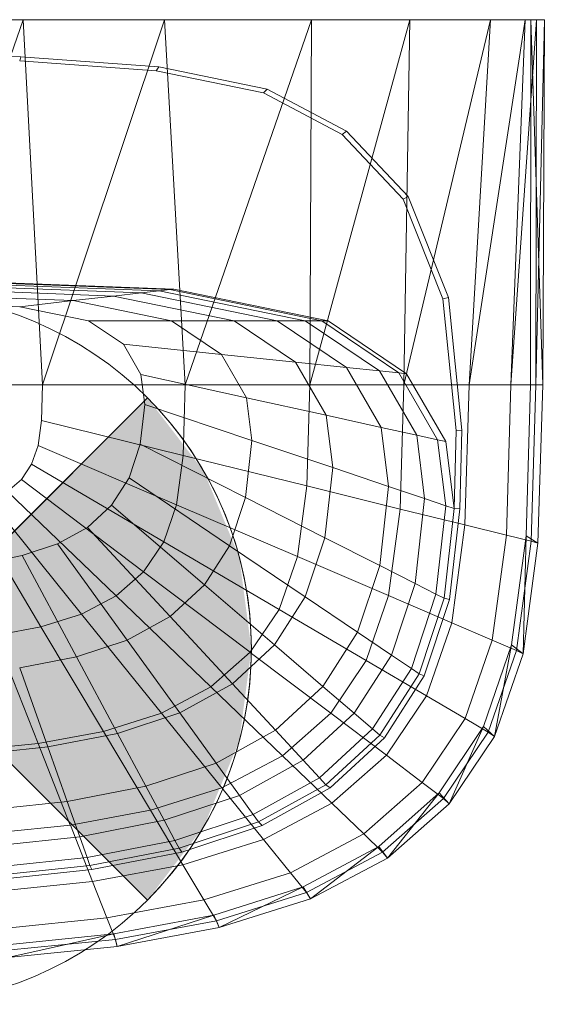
# Model space of a CAD drawing. Header units: metres. Extents: x 397.7 to 427.5, y 12.7 to 28.4.
# Tile 123 of 145: x 409.748 to 409.896, y 27.693 to 27.97. Entities that reach past the tile are written whole.
import ezdxf

# ---------------------------------------------------------------- set-up
doc = ezdxf.new("R2010")
doc.units = ezdxf.units.M
for name, color, linetype, lineweight in [('02_MOBILIARIO', 7, 'Continuous', 18), ('A-DETL-____-MBND', 7, 'Continuous', 18), ('A-DETL-GENF-OTLN', 7, 'Continuous', 18)]:
    doc.layers.add(name, color=color, linetype=linetype, lineweight=lineweight)

# ---------------------------------------------------------------- blocks, each defined once
blk = doc.blocks.new('Family - Rentamans P2-152767-05_ENLLUMENAT_P2')
at = {"layer": 'A-DETL-____-MBND', "color": 253, "true_color": 0xaaaaaa}
for p, q in [((0.36146, 0.265), (0.00406, 0.265)), ((0.2185, 0.265), (0.18276, 0.265)), ((0.2185, 0.265), (0.18276, 0.16227)), ((0.2583, 0.265), (0.2185, 0.265)), ((0.22395, 0.16227), (0.2185, 0.265)), ((0.2583, 0.265), (0.22395, 0.16227)), ((0.29972, 0.265), (0.2583, 0.265)), ((0.26415, 0.16227), (0.2583, 0.265)), ((0.29972, 0.265), (0.26415, 0.16227)), ((0.32734, 0.265), (0.29924, 0.16227)), ((0.29924, 0.16227), (0.29972, 0.265)), ((0.32734, 0.265), (0.29972, 0.265)), ((0.35008, 0.265), (0.32574, 0.16227)), ((0.32574, 0.16227), (0.32734, 0.265)), ((0.35008, 0.265), (0.32734, 0.265)), ((0.35983, 0.265), (0.34405, 0.16227)), ((0.34405, 0.16227), (0.35008, 0.265)), ((0.35983, 0.265), (0.35008, 0.265)), ((0.36308, 0.265), (0.35585, 0.16227)), ((0.35585, 0.16227), (0.35983, 0.265)), ((0.36308, 0.265), (0.35983, 0.265)), ((0.36141, 0.16227), (0.36146, 0.265)), ((0.3648, 0.16227), (0.36146, 0.265)), ((0.36146, 0.265), (0.36526, 0.265)), ((0.36283, 0.16227), (0.36526, 0.265)), ((0.36283, 0.16227), (0.36308, 0.265)), ((0.36526, 0.265), (0.36308, 0.265)), ((0.3648, 0.16227), (0.36526, 0.265)), ((0.18276, 0.25535), (0.21786, 0.25454)), ((0.21751, 0.25341), (0.21786, 0.25454)), ((0.21751, 0.25341), (0.25599, 0.25063)), ((0.21786, 0.25454), (0.25673, 0.25173)), ((0.25599, 0.25063), (0.25673, 0.25173)), ((0.25599, 0.25063), (0.28613, 0.24438)), ((0.25673, 0.25173), (0.28716, 0.24542)), ((0.28613, 0.24438), (0.28716, 0.24542)), ((0.28613, 0.24438), (0.30834, 0.23272)), ((0.28716, 0.24542), (0.30959, 0.23364)), ((0.30834, 0.23272), (0.30959, 0.23364)), ((0.30959, 0.23364), (0.3269, 0.21523)), ((0.30834, 0.23272), (0.32548, 0.21449)), ((0.32548, 0.21449), (0.3269, 0.21523)), ((0.32548, 0.21449), (0.33669, 0.18639)), ((0.3269, 0.21523), (0.33823, 0.18684)), ((0.18276, 0.19213), (0.26096, 0.18916)), ((0.18276, 0.19196), (0.25981, 0.18902)), ((0.18276, 0.19074), (0.25177, 0.18811)), ((0.18276, 0.18955), (0.24394, 0.18722)), ((0.19601, 0.191), (0.25683, 0.18869)), ((0.25177, 0.18811), (0.25683, 0.18869)), ((0.25683, 0.18869), (0.25981, 0.18902)), ((0.25683, 0.18869), (0.29792, 0.18027)), ((0.25981, 0.18902), (0.26096, 0.18916)), ((0.25981, 0.18902), (0.30256, 0.18027)), ((0.26096, 0.18916), (0.30435, 0.18027)), ((0.18276, 0.18783), (0.2326, 0.18593)), ((0.21759, 0.18422), (0.2326, 0.18593)), ((0.24394, 0.18722), (0.2326, 0.18593)), ((0.2326, 0.18593), (0.26025, 0.18027)), ((0.25177, 0.18811), (0.24394, 0.18722)), ((0.24394, 0.18722), (0.27788, 0.18027)), ((0.25177, 0.18811), (0.29006, 0.18027)), ((0.33669, 0.18639), (0.33823, 0.18684)), ((0.33669, 0.18639), (0.34041, 0.14934)), ((0.33823, 0.18684), (0.34199, 0.14943)), ((0.18276, 0.18555), (0.21759, 0.18422)), ((0.21759, 0.18422), (0.23691, 0.18027)), ((0.26025, 0.18027), (0.23691, 0.18027)), ((0.23691, 0.18027), (0.24674, 0.17363)), ((0.27788, 0.18027), (0.26025, 0.18027)), ((0.26025, 0.18027), (0.27433, 0.17077)), ((0.29006, 0.18027), (0.27788, 0.18027)), ((0.27788, 0.18027), (0.29516, 0.16862)), ((0.29792, 0.18027), (0.29006, 0.18027)), ((0.29006, 0.18027), (0.30955, 0.16712)), ((0.29792, 0.18027), (0.30256, 0.18027)), ((0.29792, 0.18027), (0.31884, 0.16616)), ((0.30256, 0.18027), (0.30435, 0.18027)), ((0.30256, 0.18027), (0.32432, 0.16559)), ((0.30435, 0.18027), (0.32643, 0.16537)), ((0.24674, 0.17363), (0.25167, 0.16511)), ((0.27433, 0.17077), (0.24674, 0.17363)), ((0.29516, 0.16862), (0.27433, 0.17077)), ((0.27433, 0.17077), (0.28138, 0.15858)), ((0.30955, 0.16712), (0.29516, 0.16862)), ((0.29516, 0.16862), (0.30381, 0.15365)), ((0.31884, 0.16616), (0.30955, 0.16712)), ((0.30955, 0.16712), (0.31932, 0.15024)), ((0.28138, 0.15858), (0.25167, 0.16511)), ((0.25167, 0.16511), (0.25273, 0.15674)), ((0.32432, 0.16559), (0.31884, 0.16616)), ((0.31884, 0.16616), (0.32931, 0.14804)), ((0.32432, 0.16559), (0.32643, 0.16537)), ((0.32432, 0.16559), (0.33522, 0.14675)), ((0.32643, 0.16537), (0.33749, 0.14625)), ((0.22395, 0.16227), (0.18276, 0.16227)), ((0.22395, 0.16227), (0.22365, 0.15219)), ((0.26415, 0.16227), (0.22395, 0.16227)), ((0.26356, 0.14236), (0.26415, 0.16227)), ((0.29924, 0.16227), (0.26415, 0.16227)), ((0.29839, 0.13377), (0.29924, 0.16227)), ((0.32574, 0.16227), (0.29924, 0.16227)), ((0.3247, 0.12728), (0.32574, 0.16227)), ((0.34405, 0.16227), (0.32574, 0.16227)), ((0.34287, 0.1228), (0.34405, 0.16227)), ((0.35585, 0.16227), (0.34405, 0.16227)), ((0.3546, 0.11992), (0.35585, 0.16227)), ((0.36283, 0.16227), (0.35585, 0.16227)), ((0.36016, 0.11975), (0.36141, 0.16227)), ((0.36479, 0.16227), (0.36141, 0.16227)), ((0.36152, 0.11821), (0.36283, 0.16227)), ((0.36283, 0.16227), (0.3648, 0.16227)), ((0.36347, 0.11764), (0.3648, 0.16227)), ((0.30381, 0.15365), (0.28138, 0.15858)), ((0.28138, 0.15858), (0.28289, 0.1466)), ((0.25273, 0.15674), (0.25146, 0.1455)), ((0.25273, 0.15674), (0.28289, 0.1466)), ((0.30381, 0.15365), (0.30567, 0.13894)), ((0.31932, 0.15024), (0.30381, 0.15365)), ((0.22365, 0.15219), (0.2227, 0.14517)), ((0.26356, 0.14236), (0.22365, 0.15219)), ((0.32931, 0.14804), (0.31932, 0.15024)), ((0.31932, 0.15024), (0.32141, 0.13365)), ((0.33522, 0.14675), (0.32931, 0.14804)), ((0.32931, 0.14804), (0.33156, 0.13024)), ((0.34041, 0.14934), (0.33987, 0.12745)), ((0.34041, 0.14934), (0.34199, 0.14943)), ((0.34199, 0.14943), (0.34144, 0.12731)), ((0.2227, 0.14517), (0.22088, 0.13991)), ((0.2227, 0.14517), (0.26169, 0.12847)), ((0.25146, 0.1455), (0.24833, 0.13603)), ((0.25146, 0.1455), (0.28107, 0.13051)), ((0.28289, 0.1466), (0.28107, 0.13051)), ((0.28289, 0.1466), (0.30567, 0.13894)), ((0.33749, 0.14625), (0.33522, 0.14675)), ((0.33522, 0.14675), (0.33756, 0.12822)), ((0.33749, 0.14625), (0.33987, 0.12745)), ((0.26356, 0.14236), (0.26169, 0.12847)), ((0.29839, 0.13377), (0.26356, 0.14235)), ((0.22088, 0.13991), (0.21801, 0.13563)), ((0.25809, 0.11808), (0.22088, 0.13991)), ((0.30567, 0.13894), (0.30344, 0.11919)), ((0.30567, 0.13894), (0.32141, 0.13365)), ((0.24833, 0.13603), (0.24339, 0.12833)), ((0.24833, 0.13603), (0.27659, 0.11696)), ((0.21801, 0.13563), (0.21409, 0.13218)), ((0.25241, 0.10963), (0.21801, 0.13563)), ((0.29571, 0.1139), (0.29839, 0.13377)), ((0.3247, 0.12728), (0.29839, 0.13377)), ((0.32141, 0.13365), (0.3189, 0.11137)), ((0.32141, 0.13365), (0.33156, 0.13024)), ((0.24466, 0.10282), (0.21409, 0.13218)), ((0.28107, 0.13051), (0.27659, 0.11696)), ((0.28107, 0.13051), (0.30344, 0.11919)), ((0.2235, 0.09408), (0.20338, 0.12776)), ((0.23496, 0.09769), (0.20918, 0.12959)), ((0.24339, 0.12833), (0.23664, 0.12212)), ((0.24339, 0.12833), (0.26952, 0.10594)), ((0.26169, 0.12847), (0.25809, 0.11808)), ((0.29571, 0.1139), (0.26169, 0.12847)), ((0.33156, 0.13024), (0.32886, 0.10633)), ((0.33156, 0.13024), (0.33756, 0.12822)), ((0.33756, 0.12822), (0.33475, 0.10335)), ((0.33756, 0.12822), (0.33987, 0.12745)), ((0.32141, 0.1029), (0.3247, 0.12728)), ((0.34287, 0.1228), (0.3247, 0.12728)), ((0.33987, 0.12745), (0.33702, 0.1022)), ((0.34144, 0.12731), (0.33856, 0.10182)), ((0.33987, 0.12745), (0.34144, 0.12731)), ((0.23664, 0.12212), (0.2282, 0.11744)), ((0.23664, 0.12212), (0.25986, 0.09705)), ((0.33917, 0.09529), (0.34287, 0.1228)), ((0.3546, 0.11992), (0.34287, 0.1228)), ((0.30344, 0.11919), (0.29794, 0.10256)), ((0.30344, 0.11919), (0.3189, 0.11137)), ((0.35061, 0.09039), (0.3546, 0.11992)), ((0.3546, 0.11992), (0.36152, 0.11821)), ((0.35605, 0.08904), (0.36016, 0.11975)), ((0.35928, 0.08652), (0.36016, 0.11975)), ((0.36016, 0.11975), (0.36347, 0.11764)), ((0.2282, 0.11744), (0.21822, 0.11416)), ((0.2282, 0.11744), (0.24778, 0.09036)), ((0.25809, 0.11808), (0.25241, 0.10963)), ((0.29056, 0.09903), (0.25809, 0.11808)), ((0.27659, 0.11696), (0.26952, 0.10594)), ((0.27659, 0.11696), (0.29794, 0.10256)), ((0.35738, 0.08749), (0.36152, 0.11821)), ((0.35928, 0.08652), (0.36347, 0.11764)), ((0.36152, 0.11821), (0.36347, 0.11764)), ((0.21822, 0.11416), (0.20705, 0.11198)), ((0.21822, 0.11416), (0.23351, 0.08566)), ((0.29571, 0.1139), (0.29056, 0.09903)), ((0.32141, 0.1029), (0.29571, 0.1139)), ((0.3189, 0.11137), (0.31269, 0.0926)), ((0.3189, 0.11137), (0.32886, 0.10633)), ((0.25241, 0.10963), (0.24466, 0.10282)), ((0.28244, 0.08695), (0.25241, 0.10963)), ((0.26952, 0.10594), (0.25986, 0.09705)), ((0.26952, 0.10594), (0.28926, 0.08904)), ((0.32886, 0.10633), (0.3222, 0.08619)), ((0.32886, 0.10633), (0.33475, 0.10335)), ((0.24466, 0.10282), (0.23496, 0.09769)), ((0.27134, 0.07719), (0.24466, 0.10282)), ((0.29794, 0.10256), (0.28926, 0.08904)), ((0.29794, 0.10256), (0.31269, 0.09261)), ((0.31508, 0.08464), (0.32141, 0.1029)), ((0.33917, 0.09529), (0.32141, 0.1029)), ((0.33475, 0.10335), (0.32782, 0.0824)), ((0.33475, 0.10335), (0.33702, 0.1022)), ((0.33702, 0.1022), (0.32998, 0.08094)), ((0.33856, 0.10182), (0.33146, 0.08034)), ((0.33702, 0.1022), (0.33856, 0.10182)), ((0.23496, 0.09769), (0.2235, 0.09408)), ((0.25746, 0.06985), (0.23496, 0.09769)), ((0.25986, 0.09705), (0.24778, 0.09036)), ((0.25986, 0.09705), (0.27741, 0.07812)), ((0.29056, 0.09903), (0.28244, 0.08695)), ((0.31508, 0.08464), (0.29056, 0.09903)), ((0.33203, 0.0747), (0.33917, 0.09529)), ((0.33917, 0.09529), (0.35061, 0.09039)), ((0.2235, 0.09408), (0.21066, 0.0917)), ((0.22269, 0.06127), (0.21066, 0.0917)), ((0.24107, 0.06469), (0.2235, 0.09408)), ((0.31269, 0.0926), (0.3029, 0.07735)), ((0.31269, 0.0926), (0.3222, 0.08619)), ((0.24778, 0.09036), (0.23351, 0.08566)), ((0.24778, 0.09036), (0.26258, 0.06991)), ((0.28926, 0.08904), (0.27741, 0.07812)), ((0.28926, 0.08904), (0.3029, 0.07735)), ((0.34296, 0.06829), (0.35061, 0.09039)), ((0.34814, 0.06606), (0.35605, 0.08904)), ((0.35061, 0.09039), (0.35738, 0.08749)), ((0.35121, 0.06324), (0.35605, 0.08904)), ((0.35605, 0.08904), (0.35928, 0.08652)), ((0.28244, 0.08695), (0.27134, 0.07719)), ((0.28244, 0.08694), (0.30512, 0.06981)), ((0.3222, 0.08619), (0.3117, 0.06982)), ((0.3222, 0.08619), (0.32782, 0.0824)), ((0.34941, 0.0645), (0.35738, 0.08749)), ((0.35121, 0.06324), (0.35928, 0.08652)), ((0.35738, 0.08749), (0.35928, 0.08652)), ((0.23351, 0.08566), (0.21752, 0.08255)), ((0.23351, 0.08566), (0.24506, 0.06414)), ((0.30512, 0.06981), (0.31508, 0.08464)), ((0.31508, 0.08464), (0.33203, 0.0747)), ((0.21752, 0.08255), (0.22542, 0.06032)), ((0.32782, 0.0824), (0.31689, 0.06537)), ((0.32998, 0.08094), (0.31889, 0.06365)), ((0.32782, 0.0824), (0.32998, 0.08094)), ((0.32998, 0.08094), (0.33146, 0.08034)), ((0.27741, 0.07812), (0.26258, 0.06991)), ((0.27741, 0.07812), (0.28953, 0.06504)), ((0.33146, 0.08034), (0.32026, 0.06288)), ((0.27134, 0.07719), (0.25746, 0.06985)), ((0.27134, 0.07719), (0.2915, 0.05783)), ((0.3029, 0.07735), (0.28953, 0.06504)), ((0.3029, 0.07735), (0.3117, 0.06982)), ((0.32079, 0.05796), (0.33203, 0.0747)), ((0.33203, 0.0747), (0.34296, 0.06829)), ((0.25746, 0.06985), (0.24107, 0.06469)), ((0.26258, 0.06991), (0.24506, 0.06414)), ((0.25746, 0.06985), (0.27446, 0.04882)), ((0.26258, 0.06991), (0.2728, 0.05577)), ((0.2915, 0.05783), (0.30512, 0.06981)), ((0.3117, 0.06982), (0.29735, 0.05661)), ((0.30512, 0.06981), (0.32079, 0.05796)), ((0.3117, 0.06982), (0.31689, 0.06537)), ((0.33089, 0.05033), (0.34296, 0.06829)), ((0.34296, 0.06829), (0.34941, 0.0645)), ((0.24107, 0.06469), (0.22269, 0.06128)), ((0.24506, 0.06414), (0.22542, 0.06032)), ((0.24107, 0.06469), (0.25433, 0.04249)), ((0.24506, 0.06414), (0.25304, 0.04926)), ((0.28953, 0.06504), (0.2728, 0.05577)), ((0.28953, 0.06504), (0.29735, 0.05661)), ((0.31689, 0.06537), (0.30196, 0.05162)), ((0.31689, 0.06537), (0.31889, 0.06365)), ((0.33569, 0.04738), (0.34814, 0.06606)), ((0.33686, 0.04582), (0.34941, 0.0645)), ((0.33849, 0.04431), (0.34814, 0.06606)), ((0.34814, 0.06606), (0.35121, 0.06324)), ((0.34941, 0.0645), (0.35121, 0.06324)), ((0.22269, 0.06127), (0.20303, 0.0593)), ((0.22269, 0.06127), (0.23177, 0.0383)), ((0.31889, 0.06365), (0.30374, 0.0497)), ((0.32026, 0.06288), (0.30495, 0.04879)), ((0.31889, 0.06365), (0.32026, 0.06288)), ((0.33849, 0.04431), (0.35121, 0.06324)), ((0.22542, 0.06032), (0.20442, 0.05811)), ((0.22542, 0.06032), (0.23089, 0.04496)), ((0.2728, 0.05577), (0.25304, 0.04926)), ((0.2728, 0.05577), (0.27939, 0.04666)), ((0.27446, 0.04882), (0.2915, 0.05783)), ((0.29735, 0.05661), (0.27939, 0.04666)), ((0.2915, 0.05783), (0.30542, 0.04446)), ((0.29735, 0.05661), (0.30196, 0.05162)), ((0.30543, 0.04446), (0.32079, 0.05796)), ((0.32079, 0.05796), (0.33089, 0.05033)), ((0.30196, 0.05162), (0.28328, 0.04128)), ((0.30196, 0.05162), (0.30374, 0.0497)), ((0.3144, 0.03583), (0.33089, 0.05033)), ((0.33089, 0.05033), (0.33686, 0.04582)), ((0.25304, 0.04926), (0.23089, 0.04496)), ((0.25304, 0.04926), (0.25818, 0.03967)), ((0.25433, 0.04249), (0.27446, 0.04882)), ((0.27446, 0.04882), (0.2862, 0.03429)), ((0.30374, 0.0497), (0.28478, 0.0392)), ((0.30495, 0.04879), (0.2858, 0.03819)), ((0.30374, 0.0497), (0.30495, 0.04879)), ((0.31866, 0.0323), (0.33569, 0.04738)), ((0.32112, 0.02904), (0.33569, 0.04738)), ((0.33569, 0.04738), (0.33849, 0.04431)), ((0.23089, 0.04496), (0.20719, 0.04246)), ((0.23089, 0.04496), (0.23441, 0.03505)), ((0.27939, 0.04666), (0.25818, 0.03967)), ((0.27939, 0.04666), (0.28328, 0.04128)), ((0.2862, 0.03429), (0.30543, 0.04446)), ((0.30543, 0.04446), (0.3144, 0.03583)), ((0.31971, 0.03074), (0.33686, 0.04582)), ((0.33686, 0.04582), (0.33849, 0.04431)), ((0.23178, 0.0383), (0.25433, 0.04249)), ((0.25433, 0.04249), (0.2635, 0.02715)), ((0.32112, 0.02904), (0.33849, 0.04431)), ((0.25818, 0.03967), (0.23441, 0.03505)), ((0.25818, 0.03967), (0.26122, 0.03401)), ((0.28328, 0.04128), (0.26122, 0.03401)), ((0.28478, 0.0392), (0.26239, 0.03183)), ((0.28328, 0.04128), (0.28478, 0.0392)), ((0.28478, 0.0392), (0.2858, 0.03819)), ((0.20764, 0.03587), (0.23178, 0.0383)), ((0.23178, 0.0383), (0.23805, 0.02242)), ((0.2858, 0.03819), (0.26319, 0.03074)), ((0.23441, 0.03505), (0.20898, 0.03237)), ((0.23441, 0.03505), (0.23649, 0.0292)), ((0.26122, 0.03401), (0.23649, 0.0292)), ((0.26122, 0.03401), (0.26239, 0.03183)), ((0.2635, 0.02715), (0.2862, 0.03429)), ((0.2862, 0.03429), (0.29377, 0.02492)), ((0.29377, 0.02492), (0.3144, 0.03583)), ((0.3144, 0.03583), (0.31971, 0.03074)), ((0.26239, 0.03183), (0.23729, 0.02694)), ((0.26319, 0.03074), (0.23784, 0.02581)), ((0.26239, 0.03183), (0.26319, 0.03074)), ((0.29737, 0.02095), (0.31866, 0.0323)), ((0.29825, 0.01938), (0.31971, 0.03074)), ((0.29938, 0.01754), (0.31866, 0.0323)), ((0.31866, 0.0323), (0.32112, 0.02904)), ((0.31971, 0.03074), (0.32112, 0.02904)), ((0.23649, 0.0292), (0.21004, 0.02641)), ((0.23649, 0.0292), (0.2373, 0.02694)), ((0.29938, 0.01754), (0.32112, 0.02904)), ((0.23729, 0.02694), (0.21045, 0.02412)), ((0.23784, 0.02581), (0.21072, 0.02295)), ((0.23729, 0.02694), (0.23784, 0.02581)), ((0.23805, 0.02242), (0.2635, 0.02715)), ((0.2635, 0.02715), (0.26941, 0.01725)), ((0.21083, 0.01968), (0.23805, 0.02242)), ((0.23805, 0.02242), (0.2421, 0.01218)), ((0.26941, 0.01725), (0.29377, 0.02492)), ((0.29377, 0.02492), (0.29825, 0.01938)), ((0.27221, 0.01298), (0.29737, 0.02095)), ((0.27371, 0.00946), (0.29737, 0.02095)), ((0.29737, 0.02095), (0.29938, 0.01754)), ((0.2421, 0.01218), (0.26941, 0.01725)), ((0.26941, 0.01725), (0.2729, 0.01141)), ((0.2729, 0.01141), (0.29825, 0.01938)), ((0.27371, 0.00946), (0.29938, 0.01754)), ((0.29825, 0.01938), (0.29938, 0.01754)), ((0.21289, 0.00925), (0.2421, 0.01218)), ((0.2421, 0.01218), (0.24449, 0.00613)), ((0.24402, 0.0077), (0.27221, 0.01298)), ((0.24449, 0.00613), (0.2729, 0.01141)), ((0.24493, 0.00411), (0.27221, 0.01298)), ((0.27221, 0.01298), (0.27371, 0.00946)), ((0.2729, 0.01141), (0.27371, 0.00946)), ((0.24493, 0.00411), (0.27371, 0.00946)), ((0.21386, 0.00465), (0.24402, 0.0077)), ((0.2141, 0.00308), (0.24449, 0.00613)), ((0.21415, 0.00102), (0.24402, 0.0077)), ((0.24402, 0.0077), (0.24493, 0.00411)), ((0.24449, 0.00613), (0.24493, 0.00411)), ((0.21415, 0.00102), (0.24493, 0.00411))]:
    blk.add_line(p, q, dxfattribs=at)
blk = doc.blocks.new('LONDR55-XX_ZZ-ARQ-CAA-M3D-Londres55_ifc-1-05_ENLLUMENAT_P2')
at = {"layer": '02_MOBILIARIO', "color": 253, "lineweight": 18, "true_color": 0xaaaaaa}
blk.add_blockref('Family - Rentamans P2-152767-05_ENLLUMENAT_P2', (409.53066, 27.70542), dxfattribs=at)
blk = doc.blocks.new('ZYR_06_02_02 Down Superficie - L 01-834878-05_ENLLUMENAT_P2')
at = {"layer": 'A-DETL-GENF-OTLN', "true_color": 0x00c400}
for points in [[(-0.07071, -0.07071), (0, 0), (-0.07071, 0.07071), (-0.0866, 0.05), (-0.09659, 0.02588), (-0.1, 0), (-0.09659, -0.02588), (-0.0866, -0.05)], [(0.07071, -0.07071), (0.0866, -0.05), (0.09659, -0.02588), (0.1, 0), (0.09659, 0.02588), (0.0866, 0.05), (0.07071, 0.07071), (0, 0)]]:
    blk.add_hatch(color=92, dxfattribs=at).paths.add_polyline_path(points)
at = {"layer": 'A-DETL-GENF-OTLN', "color": 92, "true_color": 0x00c400}
for p, q in [((0, 0), (-0.07071, 0.07071)), ((-0.07071, 0.07071), (0.07071, -0.07071)), ((-0.07071, -0.07071), (0.07071, 0.07071)), ((0.07071, 0.07071), (0, 0)), ((-0.07071, -0.07071), (0, 0)), ((0, 0), (0.07071, -0.07071))]:
    blk.add_line(p, q, dxfattribs=at)
blk.add_circle((0, 0), 0.1, dxfattribs=at)
for start, end in [(135, 225), (315, 45)]:
    blk.add_arc((0, 0), 0.1, start, end, dxfattribs=at)

msp = doc.modelspace()

# ---------------------------------------------------------------- block references
at = {"lineweight": 5}
msp.add_blockref('LONDR55-XX_ZZ-ARQ-CAA-M3D-Londres55_ifc-1-05_ENLLUMENAT_P2', (0, 0), dxfattribs=at)
at = {"layer": 'A-DETL-GENF-OTLN', "color": 92, "true_color": 0x00c400}
msp.add_blockref('ZYR_06_02_02 Down Superficie - L 01-834878-05_ENLLUMENAT_P2', (409.71342, 27.79331), dxfattribs=at)

doc.saveas('drawing.dxf')
